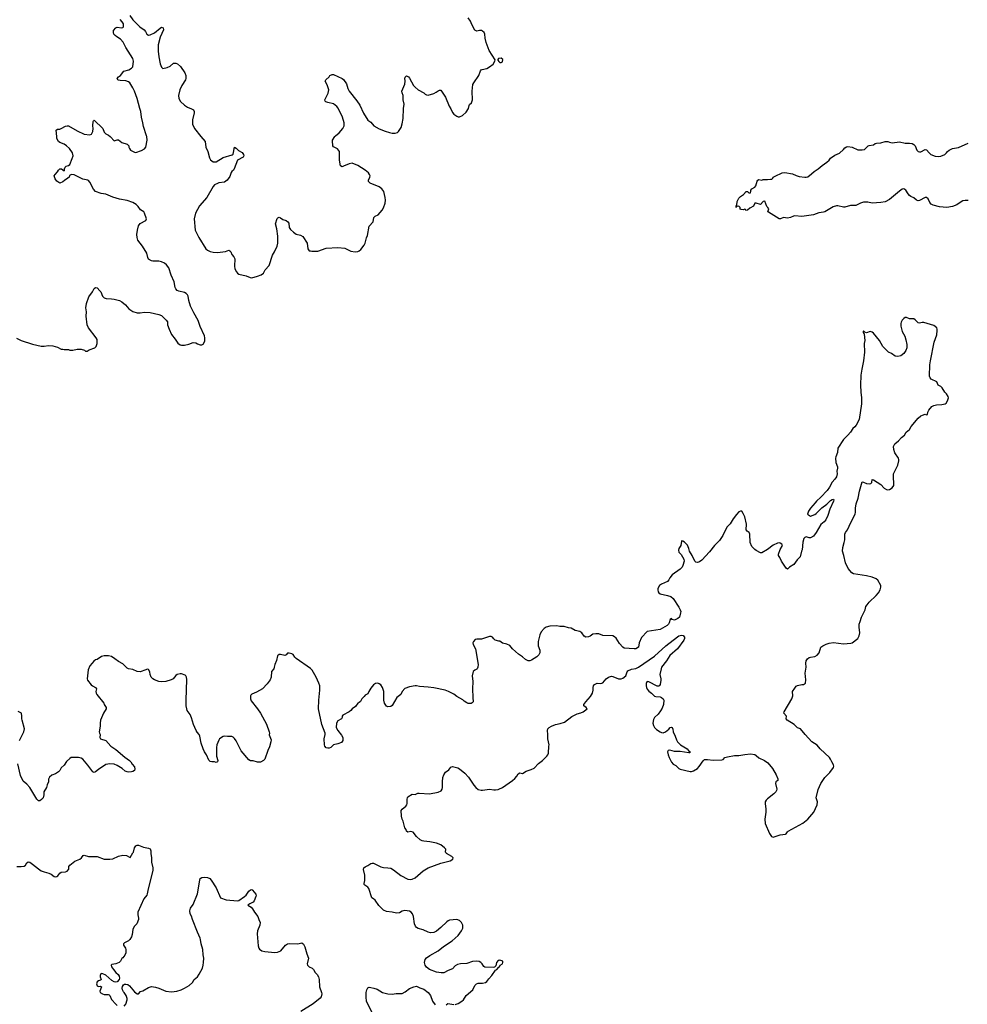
# Model space of a CAD drawing. Header units: inches. Extents: x 2005975 to 2217453, y 644152 to 846769.
# Tile 42 of 162: x 2063310 to 2076538, y 667886 to 681630. Entities that reach past the tile are written whole.
import ezdxf

# ---------------------------------------------------------------- set-up
doc = ezdxf.new("R2010")
doc.units = ezdxf.units.IN
doc.header["$MEASUREMENT"] = 0
for name, color, linetype in [('C0666', 7, 'Continuous'), ('C0667', 7, 'Continuous'), ('C0668', 7, 'Continuous'), ('C0676', 7, 'Continuous'), ('C0677', 7, 'Continuous'), ('C0678', 7, 'Continuous')]:
    doc.layers.add(name, color=color, linetype=linetype)

msp = doc.modelspace()

# ---------------------------------------------------------------- linework, layer by layer
at = {"layer": 'C0666', "color": 6, "elevation": 400}
for points in [[(2063272, 669808), (2063330, 669808), (2063370, 669815), (2063391, 669830), (2063410, 669859), (2063430, 669876), (2063450, 669868), (2063490, 669842), (2063570, 669776), (2063610, 669750), (2063650, 669734), (2063718, 669718), (2063750, 669702), (2063790, 669672), (2063814, 669666), (2063830, 669669), (2063842, 669678), (2063870, 669717), (2063890, 669731), (2063950, 669736), (2063974, 669746), (2063994, 669770), (2063995, 669810), (2064010, 669830), (2064078, 669882), (2064150, 669910), (2064174, 669930), (2064196, 669964), (2064210, 669968), (2064270, 669949), (2064390, 669947), (2064490, 669913), (2064510, 669910), (2064570, 669910), (2064610, 669917), (2064690, 669953), (2064750, 669967), (2064802, 669962), (2064850, 669935), (2064890, 670000)], [(2065138, 670000), (2065138, 669990), (2065150, 669930), (2065149, 669870), (2065168, 669792), (2065168, 669752), (2065102, 669498), (2065090, 669429), (2065083, 669410), (2065044, 669356), (2064961, 669170), (2064957, 669137), (2064969, 669090), (2064966, 669070), (2064943, 669010), (2064909, 668971), (2064889, 668931), (2064880, 668860), (2064870, 668829), (2064848, 668792), (2064827, 668770), (2064774, 668746), (2064759, 668730), (2064760, 668710), (2064785, 668670), (2064790, 668650), (2064790, 668606), (2064779, 668570), (2064750, 668535), (2064735, 668525), (2064716, 668490), (2064696, 668470), (2064652, 668450), (2064598, 668442), (2064588, 668432), (2064592, 668410), (2064617, 668370), (2064651, 668330), (2064683, 668303), (2064699, 668279), (2064704, 668250), (2064699, 668230), (2064670, 668199), (2064650, 668194), (2064630, 668198), (2064596, 668216), (2064510, 668291), (2064469, 668311), (2064450, 668314), (2064441, 668310), (2064431, 668290), (2064431, 668270), (2064445, 668230), (2064438, 668222), (2064410, 668215), (2064390, 668198), (2064382, 668170), (2064390, 668146), (2064410, 668136), (2064437, 668137), (2064451, 668131), (2064428, 668070), (2064431, 668050), (2064465, 668030), (2064490, 668022), (2064543, 668023), (2064558, 668018), (2064568, 668008), (2064591, 667951), (2064650, 667886), (2064670, 667871)], [(2070000, 668499), (2069990, 668496), (2069967, 668470), (2069955, 668425), (2069936, 668404), (2069920, 668400), (2069805, 668404), (2069790, 668413), (2069767, 668450), (2069747, 668470), (2069724, 668484), (2069690, 668490), (2069630, 668482), (2069550, 668455), (2069462, 668450), (2069420, 668440), (2069390, 668422), (2069350, 668382), (2069290, 668359), (2069230, 668327), (2069195, 668325), (2069130, 668335), (2069030, 668374), (2068990, 668405), (2068970, 668430), (2068959, 668470), (2068970, 668510), (2068990, 668534), (2069033, 668567), (2069149, 668631), (2069225, 668695), (2069348, 668770), (2069430, 668846), (2069478, 668910), (2069494, 668950), (2069495, 668990), (2069478, 669030), (2069450, 669056), (2069410, 669070), (2069310, 669059), (2069290, 669051), (2069270, 669036), (2069190, 668957), (2069130, 668907), (2069090, 668890), (2069045, 668885), (2069010, 668894), (2068944, 668924), (2068870, 668946), (2068850, 668956), (2068835, 668975), (2068819, 669010), (2068805, 669110), (2068793, 669150), (2068774, 669170), (2068750, 669184), (2068686, 669194), (2068650, 669185), (2068610, 669164), (2068570, 669156), (2068510, 669172), (2068430, 669183), (2068390, 669199), (2068325, 669265), (2068270, 669341), (2068250, 669357), (2068224, 669370), (2068183, 669503), (2068170, 669523), (2068128, 669548), (2068120, 669560), (2068116, 669570), (2068127, 669613), (2068129, 669650), (2068128, 669690), (2068111, 669769), (2068115, 669790), (2068134, 669806), (2068170, 669823), (2068210, 669852), (2068230, 669858), (2068250, 669856), (2068350, 669807), (2068390, 669794), (2068450, 669793), (2068490, 669784), (2068530, 669764), (2068630, 669684), (2068730, 669634), (2068770, 669629), (2068790, 669633), (2068828, 669652), (2068941, 669750), (2069010, 669790), (2069190, 669856), (2069318, 669890), (2069355, 669910), (2069362, 669930), (2069342, 669950), (2069269, 669990), (2069263, 670000)], [(2064770, 667861), (2064792, 667888), (2064812, 667948), (2064811, 667969), (2064797, 668010), (2064770, 668050), (2064759, 668059), (2064743, 668090), (2064741, 668110), (2064746, 668134), (2064761, 668158), (2064773, 668167), (2064790, 668169), (2064820, 668160), (2064841, 668142), (2064910, 668062), (2064950, 668032), (2064968, 668032), (2064997, 668063), (2065030, 668072), (2065110, 668119), (2065150, 668133), (2065206, 668126), (2065250, 668113), (2065350, 668070), (2065430, 668060), (2065502, 668070), (2065565, 668090), (2065609, 668110), (2065675, 668150), (2065720, 668190), (2065747, 668233), (2065790, 668270), (2065814, 668306), (2065860, 668390), (2065873, 668430), (2065877, 668470), (2065879, 668530), (2065870, 668578), (2065866, 668650), (2065842, 668730), (2065835, 668790), (2065830, 668810), (2065790, 668891), (2065722, 669070), (2065710, 669114), (2065690, 669149), (2065686, 669190), (2065695, 669230), (2065730, 669277), (2065793, 669430), (2065822, 669618), (2065830, 669641), (2065850, 669655), (2065890, 669660), (2065930, 669657), (2065962, 669642), (2065981, 669621), (2066053, 669510), (2066114, 669370), (2066190, 669343), (2066352, 669328), (2066370, 669336), (2066450, 669389), (2066473, 669410), (2066510, 669463), (2066530, 669482), (2066550, 669487), (2066560, 669480), (2066604, 669424), (2066610, 669410), (2066608, 669390), (2066585, 669330), (2066570, 669310), (2066523, 669290), (2066495, 669270), (2066541, 669241), (2066560, 669220), (2066587, 669170), (2066635, 669110), (2066648, 669070), (2066668, 669030), (2066664, 668990), (2066628, 668910), (2066625, 668870), (2066640, 668700), (2066648, 668670), (2066657, 668657), (2066691, 668631), (2066730, 668622), (2066870, 668611), (2066910, 668613), (2066955, 668630), (2067019, 668710), (2067050, 668731), (2067070, 668735), (2067190, 668732), (2067250, 668742), (2067270, 668726), (2067289, 668690), (2067316, 668590), (2067339, 668530), (2067321, 668450), (2067329, 668430), (2067350, 668410), (2067393, 668390), (2067410, 668371), (2067432, 668330), (2067461, 668301), (2067481, 668270), (2067490, 668230), (2067496, 668130), (2067524, 668050), (2067526, 668030), (2067517, 667990), (2067504, 667970), (2067406, 667894), (2067236, 667784)], [(2069390, 667883), (2069430, 667897), (2069482, 667930), (2069504, 667950), (2069544, 668010), (2069633, 668090), (2069665, 668150), (2069687, 668173), (2069710, 668183), (2069770, 668181), (2069810, 668191), (2069830, 668203), (2069857, 668243), (2069901, 668290), (2069950, 668362), (2069970, 668372), (2070000, 668402)], [(2068237, 667750), (2068152, 667932), (2068146, 667986), (2068148, 668052), (2068154, 668090), (2068170, 668117), (2068190, 668123), (2068210, 668122), (2068253, 668113), (2068298, 668098), (2068372, 668052), (2068450, 668034), (2068510, 668028), (2068563, 668037), (2068650, 668036), (2068690, 668058), (2068752, 668108), (2068810, 668132), (2068850, 668138), (2068895, 668115), (2068950, 668097), (2069012, 668050), (2069042, 668010), (2069072, 667932), (2069110, 667879)], [(2069262, 667878), (2069285, 667895), (2069370, 667881)]]:
    msp.add_lwpolyline(points, dxfattribs=at)
at = {"layer": 'C0667', "color": 6, "elevation": 400}
for points in [[(2063265, 677185), (2063330, 677154), (2063490, 677099), (2063611, 677071), (2063649, 677071), (2063710, 677081), (2063770, 677079), (2063837, 677057), (2063890, 677031), (2063910, 677031), (2063930, 677025), (2063990, 677025), (2064010, 677018), (2064050, 677018), (2064110, 677031), (2064170, 677031), (2064216, 677016), (2064230, 677002), (2064250, 677002), (2064278, 677022), (2064358, 677050), (2064375, 677070), (2064393, 677110), (2064390, 677166), (2064377, 677190), (2064269, 677329), (2064250, 677370), (2064237, 677490), (2064240, 677550), (2064235, 677610), (2064242, 677670), (2064277, 677763), (2064327, 677830), (2064350, 677876), (2064370, 677891), (2064390, 677887), (2064430, 677847), (2064442, 677830), (2064467, 677770), (2064487, 677747), (2064516, 677736), (2064590, 677735), (2064629, 677729), (2064701, 677710), (2064736, 677690), (2064788, 677648), (2064835, 677595), (2064890, 677555), (2064950, 677539), (2064990, 677539), (2065050, 677547), (2065130, 677541), (2065253, 677513), (2065290, 677499), (2065354, 677434), (2065371, 677411), (2065375, 677370), (2065394, 677310), (2065430, 677236), (2065481, 677170), (2065515, 677115), (2065550, 677091), (2065570, 677086), (2065610, 677087), (2065670, 677101), (2065730, 677125), (2065770, 677118), (2065790, 677105), (2065830, 677092), (2065850, 677092), (2065870, 677102), (2065890, 677134), (2065892, 677148), (2065895, 677190), (2065890, 677218), (2065830, 677349), (2065801, 677430), (2065739, 677539), (2065695, 677630), (2065670, 677710), (2065661, 677770), (2065653, 677790), (2065632, 677810), (2065610, 677820), (2065530, 677839), (2065510, 677851), (2065491, 677871), (2065481, 677890), (2065466, 677970), (2065423, 678063), (2065390, 678165), (2065358, 678210), (2065330, 678230), (2065290, 678250), (2065250, 678260), (2065170, 678258), (2065150, 678263), (2065110, 678286), (2065098, 678310), (2065085, 678370), (2065025, 678470), (2064960, 678550), (2064948, 678590), (2064946, 678630), (2064953, 678690), (2064969, 678751), (2064990, 678786), (2065071, 678829), (2065078, 678850), (2065053, 678930), (2065041, 678950), (2064998, 678978), (2064964, 679024), (2064936, 679050), (2064890, 679079), (2064810, 679105), (2064703, 679123), (2064611, 679151), (2064510, 679194), (2064445, 679205), (2064370, 679231), (2064342, 679262), (2064290, 679363), (2064270, 679384), (2064259, 679390), (2064190, 679402), (2064070, 679463), (2064033, 679467), (2064004, 679456), (2063998, 679430), (2063983, 679417), (2063933, 679387), (2063910, 679367), (2063870, 679350), (2063830, 679374), (2063806, 679410), (2063792, 679450), (2063805, 679470), (2063836, 679504), (2063850, 679530), (2063870, 679547), (2063892, 679550), (2063930, 679522), (2063935, 679525), (2063936, 679550), (2063944, 679570), (2063957, 679583), (2063990, 679596), (2064010, 679610), (2064044, 679690), (2064055, 679730), (2064047, 679770), (2064005, 679830), (2063963, 679870), (2063931, 679891), (2063870, 679916), (2063850, 679930), (2063830, 679970), (2063827, 680000)], [(2064571, 680000), (2064576, 679996), (2064630, 679938), (2064669, 679951), (2064690, 679951), (2064737, 679917), (2064811, 679891), (2064831, 679870), (2064831, 679850), (2064841, 679830), (2064858, 679810), (2064877, 679797), (2064910, 679781), (2064930, 679778), (2065010, 679805), (2065050, 679826), (2065069, 679851), (2065089, 679950), (2065083, 680000)], [(2065840, 680000), (2065897, 679930), (2065907, 679850), (2065936, 679790), (2065961, 679701), (2065973, 679673), (2066010, 679646), (2066050, 679645), (2066150, 679706), (2066277, 679743), (2066290, 679752), (2066310, 679851), (2066330, 679838), (2066364, 679804), (2066414, 679774), (2066436, 679750), (2066438, 679730), (2066428, 679710), (2066352, 679668), (2066305, 679550), (2066292, 679528), (2066270, 679513), (2066261, 679499), (2066241, 679439), (2066206, 679390), (2066170, 679360), (2066090, 679352), (2066070, 679344), (2066030, 679323), (2066010, 679303), (2065923, 679150), (2065818, 679030), (2065762, 678930), (2065745, 678850), (2065761, 678690), (2065809, 678590), (2065910, 678430), (2065930, 678412), (2065970, 678395), (2066010, 678385), (2066070, 678378), (2066184, 678396), (2066230, 678411), (2066243, 678403), (2066255, 678390), (2066270, 678351), (2066300, 678320), (2066313, 678293), (2066307, 678190), (2066313, 678150), (2066334, 678110), (2066351, 678090), (2066370, 678077), (2066470, 678054), (2066529, 678031), (2066550, 678028), (2066630, 678048), (2066682, 678070), (2066712, 678090), (2066738, 678138), (2066790, 678199), (2066838, 678342), (2066867, 678390), (2066906, 678470), (2066914, 678510), (2066914, 678610), (2066898, 678710), (2066881, 678779), (2066905, 678855), (2066914, 678866), (2066930, 678872), (2066950, 678864), (2066981, 678841), (2067030, 678825), (2067053, 678810), (2067068, 678788), (2067073, 678730), (2067090, 678703), (2067130, 678665), (2067170, 678638), (2067230, 678624), (2067263, 678603), (2067324, 678510), (2067331, 678430), (2067350, 678402), (2067370, 678405), (2067390, 678398), (2067470, 678401), (2067590, 678440), (2067750, 678449), (2067850, 678439), (2067930, 678399), (2067991, 678391), (2068030, 678393), (2068050, 678402), (2068070, 678424), (2068116, 678484), (2068130, 678510), (2068150, 678585), (2068165, 678616), (2068186, 678750), (2068244, 678810), (2068255, 678870), (2068273, 678887), (2068312, 678908), (2068369, 678971), (2068390, 679005), (2068412, 679070), (2068415, 679110), (2068412, 679150), (2068391, 679230), (2068363, 679270), (2068330, 679296), (2068200, 679350), (2068177, 679370), (2068177, 679390), (2068197, 679430), (2068200, 679450), (2068195, 679470), (2068177, 679490), (2068130, 679529), (2068030, 679593), (2067950, 679625), (2067910, 679620), (2067830, 679583), (2067810, 679578), (2067788, 679588), (2067772, 679670), (2067772, 679790), (2067745, 679825), (2067690, 679855), (2067683, 679870), (2067677, 679937), (2067678, 679950), (2067710, 680000)], [(2070000, 672956), (2069949, 672969), (2069927, 672987), (2069910, 673009), (2069890, 673022), (2069870, 673022), (2069755, 672985), (2069690, 672983), (2069670, 672977), (2069645, 672950), (2069636, 672930), (2069641, 672910), (2069671, 672850), (2069711, 672629), (2069707, 672593), (2069698, 672570), (2069690, 672562), (2069662, 672550), (2069642, 672530), (2069627, 672473), (2069637, 672390), (2069632, 672290), (2069633, 672170), (2069639, 672110), (2069627, 672093), (2069610, 672085), (2069570, 672086), (2069550, 672093), (2069516, 672116), (2069496, 672136), (2069410, 672182), (2069370, 672216), (2069294, 672254), (2069250, 672270), (2069090, 672303), (2069010, 672314), (2068890, 672321), (2068850, 672332), (2068830, 672332), (2068750, 672319), (2068688, 672292), (2068651, 672250), (2068628, 672212), (2068573, 672167), (2068510, 672059), (2068490, 672042), (2068450, 672038), (2068430, 672049), (2068404, 672090), (2068395, 672130), (2068391, 672250), (2068374, 672310), (2068350, 672343), (2068330, 672361), (2068310, 672369), (2068278, 672362), (2068250, 672344), (2068210, 672301), (2068182, 672250), (2068170, 672218), (2068130, 672202), (2068118, 672182), (2068087, 672150), (2068065, 672114), (2068050, 672099), (2068030, 672089), (2067996, 672044), (2067951, 672010), (2067933, 671987), (2067911, 671969), (2067820, 671920), (2067812, 671910), (2067811, 671890), (2067802, 671870), (2067750, 671842), (2067730, 671809), (2067729, 671750), (2067750, 671706), (2067804, 671644), (2067819, 671610), (2067822, 671570), (2067800, 671540), (2067750, 671520), (2067692, 671508), (2067652, 671470), (2067630, 671463), (2067610, 671462), (2067587, 671467), (2067570, 671490), (2067566, 671506), (2067560, 671590), (2067574, 671650), (2067573, 671670), (2067526, 671790), (2067483, 672010), (2067487, 672133), (2067501, 672270), (2067498, 672330), (2067487, 672367), (2067450, 672454), (2067393, 672550), (2067370, 672574), (2067170, 672714), (2067152, 672732), (2067128, 672770), (2067110, 672779), (2067070, 672789), (2067050, 672788), (2067030, 672762), (2067010, 672755), (2066950, 672769), (2066930, 672769), (2066910, 672748), (2066895, 672684), (2066871, 672629), (2066863, 672590), (2066855, 672570), (2066827, 672530), (2066820, 672450), (2066806, 672414), (2066763, 672357), (2066698, 672290), (2066616, 672244), (2066550, 672215), (2066537, 672203), (2066531, 672190), (2066531, 672150), (2066543, 672123), (2066630, 672010), (2066670, 671951), (2066754, 671794), (2066791, 671690), (2066795, 671670), (2066792, 671648), (2066818, 671578), (2066817, 671550), (2066799, 671481), (2066773, 671430), (2066731, 671310), (2066711, 671290), (2066670, 671265), (2066630, 671267), (2066570, 671283), (2066530, 671286), (2066510, 671299), (2066403, 671423), (2066330, 671562), (2066310, 671595), (2066290, 671615), (2066270, 671622), (2066210, 671622), (2066170, 671629), (2066150, 671624), (2066101, 671590), (2066090, 671575), (2066060, 671510), (2066055, 671470), (2066055, 671415), (2066059, 671350), (2066075, 671290), (2066071, 671269), (2066050, 671262), (2066030, 671269), (2065990, 671269), (2065970, 671277), (2065950, 671296), (2065917, 671370), (2065890, 671410), (2065872, 671450), (2065844, 671530), (2065825, 671630), (2065816, 671650), (2065785, 671685), (2065771, 671710), (2065738, 671790), (2065710, 671886), (2065688, 671930), (2065648, 671988), (2065641, 672010), (2065634, 672050), (2065632, 672130), (2065641, 672421), (2065639, 672450), (2065630, 672469), (2065619, 672479), (2065570, 672497), (2065550, 672499), (2065510, 672489), (2065490, 672476), (2065450, 672430), (2065426, 672414), (2065350, 672394), (2065293, 672387), (2065250, 672394), (2065193, 672413), (2065166, 672430), (2065146, 672450), (2065129, 672490), (2065126, 672526), (2065110, 672558), (2065090, 672562), (2065070, 672557), (2064990, 672527), (2064950, 672532), (2064890, 672561), (2064830, 672569), (2064810, 672579), (2064750, 672637), (2064690, 672669), (2064639, 672710), (2064590, 672739), (2064550, 672749), (2064490, 672749), (2064450, 672739), (2064390, 672701), (2064370, 672693), (2064346, 672674), (2064321, 672650), (2064290, 672609), (2064266, 672554), (2064251, 672430), (2064256, 672410), (2064307, 672347), (2064327, 672330), (2064367, 672310), (2064381, 672290), (2064374, 672250), (2064377, 672230), (2064387, 672210), (2064485, 672090), (2064491, 672071), (2064515, 672030), (2064516, 672010), (2064479, 671950), (2064436, 671850), (2064431, 671810), (2064434, 671770), (2064421, 671690), (2064423, 671670), (2064431, 671650), (2064428, 671608), (2064438, 671590), (2064510, 671566), (2064582, 671490), (2064650, 671443), (2064776, 671336), (2064842, 671290), (2064860, 671270), (2064878, 671238), (2064910, 671201), (2064916, 671170), (2064911, 671150), (2064890, 671136), (2064870, 671129), (2064834, 671126), (2064810, 671130), (2064782, 671142), (2064739, 671179), (2064670, 671221), (2064630, 671237), (2064570, 671241), (2064510, 671234), (2064410, 671165), (2064370, 671129), (2064350, 671121), (2064330, 671129), (2064263, 671223), (2064189, 671309), (2064170, 671322), (2064130, 671332), (2064090, 671329), (2064050, 671333), (2064030, 671329), (2064010, 671319), (2063965, 671275), (2063930, 671224), (2063890, 671189), (2063868, 671150), (2063850, 671130), (2063810, 671104), (2063757, 671083), (2063725, 671055), (2063713, 671030), (2063710, 670990), (2063693, 670950), (2063685, 670910), (2063645, 670850), (2063647, 670810), (2063636, 670770), (2063615, 670745), (2063590, 670726), (2063570, 670727), (2063550, 670749), (2063450, 670914), (2063410, 670958), (2063360, 671000), (2063321, 671081), (2063283, 671243)], [(2063309, 671569), (2063368, 671690), (2063378, 671730), (2063342, 671850), (2063339, 671870), (2063341, 671910), (2063334, 671950), (2063290, 671974)], [(2069263, 670000), (2069256, 670010), (2069258, 670050), (2069241, 670070), (2069190, 670110), (2069130, 670136), (2069036, 670156), (2068950, 670162), (2068928, 670168), (2068902, 670182), (2068850, 670230), (2068801, 670290), (2068770, 670300), (2068730, 670291), (2068710, 670301), (2068705, 670325), (2068688, 670350), (2068663, 670443), (2068649, 670471), (2068641, 670510), (2068636, 670590), (2068648, 670612), (2068698, 670650), (2068712, 670668), (2068717, 670690), (2068717, 670750), (2068721, 670770), (2068730, 670781), (2068790, 670821), (2068830, 670816), (2068866, 670834), (2068885, 670835), (2069030, 670823), (2069153, 670847), (2069193, 670867), (2069207, 670890), (2069212, 670910), (2069210, 670990), (2069217, 671050), (2069230, 671090), (2069253, 671127), (2069300, 671160), (2069330, 671196), (2069350, 671205), (2069426, 671186), (2069450, 671173), (2069524, 671110), (2069575, 671055), (2069650, 670943), (2069678, 670910), (2069710, 670883), (2069750, 670873), (2069770, 670873), (2069870, 670890), (2069930, 670878), (2069950, 670878), (2069990, 670884), (2070000, 670889)], [(2064890, 670000), (2064896, 670010), (2064911, 670070), (2064930, 670096), (2064950, 670109), (2064970, 670109), (2065039, 670079), (2065110, 670067), (2065130, 670058), (2065140, 670030), (2065138, 670000)]]:
    msp.add_lwpolyline(points, dxfattribs=at)
at = {"layer": 'C0668', "color": 6, "elevation": 400}
for points in [[(2065083, 680000), (2065081, 680010), (2065037, 680137), (2065030, 680188), (2065010, 680270), (2065002, 680350), (2064986, 680390), (2064950, 680529), (2064910, 680633), (2064890, 680678), (2064847, 680750), (2064830, 680762), (2064790, 680775), (2064710, 680780), (2064690, 680785), (2064681, 680790), (2064669, 680810), (2064690, 680830), (2064719, 680850), (2064763, 680910), (2064831, 680929), (2064870, 680951), (2064887, 680970), (2064897, 681050), (2064887, 681090), (2064790, 681241), (2064756, 681316), (2064719, 681359), (2064665, 681390), (2064642, 681410), (2064624, 681430), (2064617, 681450), (2064621, 681479), (2064650, 681516), (2064670, 681525), (2064730, 681515), (2064750, 681521), (2064759, 681530), (2064759, 681570), (2064741, 681601), (2064713, 681633)], [(2064845, 681690), (2064888, 681628), (2064988, 681528), (2065045, 681490), (2065067, 681467), (2065085, 681430), (2065110, 681414), (2065130, 681417), (2065193, 681447), (2065270, 681513), (2065290, 681524), (2065314, 681514), (2065317, 681490), (2065270, 681386), (2065241, 681279), (2065241, 681190), (2065252, 681110), (2065272, 681012), (2065290, 680966), (2065310, 680947), (2065370, 680964), (2065410, 680983), (2065459, 681021), (2065470, 681025), (2065490, 681022), (2065512, 681012), (2065555, 680975), (2065615, 680890), (2065629, 680850), (2065630, 680810), (2065625, 680790), (2065573, 680710), (2065544, 680650), (2065526, 680570), (2065533, 680530), (2065554, 680490), (2065610, 680436), (2065650, 680410), (2065710, 680387), (2065737, 680370), (2065744, 680350), (2065745, 680330), (2065720, 680230), (2065722, 680170), (2065751, 680110), (2065840, 680000)], [(2067710, 680000), (2067716, 680010), (2067770, 680050), (2067822, 680110), (2067840, 680150), (2067840, 680190), (2067815, 680270), (2067755, 680395), (2067738, 680418), (2067690, 680456), (2067613, 680473), (2067585, 680485), (2067575, 680494), (2067570, 680510), (2067617, 680603), (2067624, 680650), (2067601, 680721), (2067573, 680770), (2067581, 680790), (2067628, 680830), (2067638, 680850), (2067670, 680867), (2067690, 680865), (2067810, 680808), (2067830, 680793), (2067874, 680734), (2067890, 680670), (2067910, 680630), (2068016, 680496), (2068056, 680436), (2068110, 680325), (2068169, 680229), (2068210, 680199), (2068254, 680150), (2068330, 680108), (2068410, 680074), (2068474, 680054), (2068510, 680047), (2068550, 680047), (2068583, 680057), (2068599, 680070), (2068635, 680126), (2068650, 680174), (2068663, 680250), (2068669, 680390), (2068677, 680450), (2068664, 680510), (2068664, 680570), (2068647, 680610), (2068645, 680630), (2068685, 680730), (2068692, 680770), (2068688, 680812), (2068692, 680828), (2068701, 680839), (2068710, 680844), (2068730, 680837), (2068737, 680830), (2068752, 680812), (2068808, 680710), (2068829, 680689), (2068873, 680653), (2068951, 680610), (2068970, 680591), (2068990, 680582), (2069010, 680578), (2069090, 680599), (2069124, 680616), (2069150, 680639), (2069170, 680648), (2069190, 680644), (2069253, 680550), (2069303, 680423), (2069330, 680386), (2069350, 680335), (2069370, 680311), (2069410, 680281), (2069430, 680274), (2069450, 680275), (2069490, 680291), (2069541, 680339), (2069575, 680390), (2069583, 680430), (2069590, 680445), (2069616, 680470), (2069629, 680510), (2069624, 680630), (2069637, 680723), (2069649, 680750), (2069717, 680850), (2069744, 680916), (2069752, 680928), (2069765, 680935), (2069830, 680950), (2069870, 680970), (2069917, 681010), (2069942, 681050), (2069948, 681070), (2069861, 681201), (2069822, 681310), (2069808, 681370), (2069803, 681430), (2069793, 681450), (2069772, 681472), (2069757, 681477), (2069730, 681478), (2069690, 681470), (2069664, 681484), (2069623, 681563), (2069604, 681610), (2069570, 681658)], [(2070000, 681090), (2069994, 681090), (2069984, 681076), (2069984, 681064), (2070000, 681044)], [(2063827, 680000), (2063819, 680090), (2063839, 680101), (2063870, 680104), (2063890, 680110), (2063950, 680145), (2063970, 680150), (2063990, 680146), (2064110, 680078), (2064210, 680033), (2064290, 680022), (2064310, 680031), (2064330, 680070), (2064335, 680110), (2064329, 680150), (2064333, 680207), (2064340, 680220), (2064350, 680226), (2064468, 680110), (2064490, 680061), (2064510, 680035), (2064550, 680016), (2064571, 680000)]]:
    msp.add_lwpolyline(points, dxfattribs=at)
at = {"layer": 'C0676', "color": 6, "elevation": 400}
msp.add_lwpolyline([(2070000, 668402), (2070008, 668410), (2070018, 668430), (2070048, 668450), (2070055, 668470), (2070055, 668490), (2070010, 668501), (2070000, 668499)], dxfattribs=at)
at = {"layer": 'C0677', "color": 6}
for points, elevation in [([(2076550, 679104), (2076510, 679108), (2076477, 679103), (2076450, 679088), (2076390, 679044), (2076330, 679021), (2076250, 679007), (2076150, 679016), (2076062, 679042), (2076035, 679055), (2076016, 679076), (2075992, 679130), (2075970, 679150), (2075950, 679148), (2075870, 679106), (2075850, 679102), (2075830, 679109), (2075790, 679144), (2075750, 679163), (2075730, 679178), (2075710, 679197), (2075679, 679250), (2075650, 679268), (2075630, 679262), (2075590, 679238), (2075450, 679122), (2075389, 679089), (2075330, 679078), (2075210, 679068), (2075150, 679081), (2075090, 679083), (2075049, 679071), (2074982, 679038), (2074905, 679035), (2074830, 679015), (2074810, 679015), (2074730, 679031), (2074710, 679030), (2074664, 679016), (2074550, 678950), (2074530, 678942), (2074466, 678934), (2074390, 678907), (2074230, 678882), (2074130, 678893), (2074110, 678889), (2074070, 678869), (2074030, 678859), (2073970, 678868), (2073930, 678849), (2073910, 678849), (2073761, 678941), (2073755, 678950), (2073756, 678964), (2073768, 678990), (2073755, 679010), (2073741, 679021), (2073710, 679095), (2073690, 679094), (2073650, 679049), (2073590, 679069), (2073572, 679068), (2073551, 679029), (2073500, 679000), (2073470, 678969), (2073448, 678968), (2073442, 678982), (2073430, 678986), (2073410, 678978), (2073380, 678980), (2073367, 678987), (2073366, 679010), (2073350, 679026), (2073318, 679022), (2073310, 679006), (2073309, 679029), (2073319, 679041), (2073327, 679090), (2073350, 679139), (2073370, 679163), (2073415, 679190), (2073450, 679231), (2073471, 679231), (2073490, 679214), (2073510, 679214), (2073518, 679230), (2073518, 679250), (2073528, 679270), (2073570, 679294), (2073586, 679310), (2073605, 679375), (2073614, 679390), (2073630, 679401), (2073670, 679391), (2073690, 679398), (2073750, 679398), (2073790, 679406), (2073810, 679405), (2073823, 679417), (2073829, 679430), (2073856, 679444), (2073955, 679490), (2073990, 679495), (2074097, 679477), (2074150, 679454), (2074190, 679443), (2074271, 679431), (2074290, 679431), (2074310, 679437), (2074364, 679476), (2074400, 679510), (2074454, 679546), (2074510, 679595), (2074578, 679642), (2074610, 679670), (2074630, 679696), (2074690, 679737), (2074752, 679768), (2074810, 679817), (2074830, 679841), (2074850, 679853), (2074870, 679859), (2074930, 679851), (2075010, 679815), (2075070, 679811), (2075101, 679819), (2075155, 679870), (2075170, 679876), (2075230, 679882), (2075250, 679901), (2075270, 679908), (2075329, 679911), (2075390, 679931), (2075430, 679931), (2075450, 679921), (2075490, 679911), (2075590, 679926), (2075670, 679904), (2075730, 679905), (2075770, 679900), (2075790, 679890), (2075810, 679871), (2075833, 679810), (2075851, 679790), (2075870, 679784), (2075890, 679786), (2075950, 679819), (2075970, 679812), (2076004, 679770), (2076030, 679750), (2076090, 679725), (2076130, 679718), (2076170, 679726), (2076222, 679750), (2076249, 679770), (2076262, 679790), (2076285, 679810), (2076330, 679832), (2076415, 679845), (2076550, 679904)], 300), ([(2070000, 670889), (2070048, 670912), (2070190, 671011), (2070222, 671038), (2070250, 671070), (2070270, 671105), (2070290, 671116), (2070330, 671108), (2070382, 671138), (2070450, 671162), (2070490, 671183), (2070553, 671247), (2070610, 671290), (2070666, 671350), (2070683, 671370), (2070692, 671390), (2070698, 671490), (2070699, 671510), (2070682, 671590), (2070684, 671650), (2070677, 671710), (2070682, 671730), (2070699, 671750), (2070733, 671770), (2070790, 671790), (2070856, 671804), (2070914, 671826), (2071018, 671902), (2071090, 671941), (2071145, 671955), (2071176, 671970), (2071229, 672010), (2071218, 672030), (2071184, 672050), (2071187, 672070), (2071214, 672110), (2071277, 672183), (2071307, 672230), (2071316, 672270), (2071316, 672310), (2071321, 672330), (2071333, 672350), (2071370, 672367), (2071424, 672364), (2071448, 672372), (2071498, 672430), (2071527, 672450), (2071570, 672465), (2071590, 672461), (2071670, 672427), (2071708, 672428), (2071730, 672437), (2071772, 672470), (2071792, 672528), (2071801, 672539), (2071850, 672564), (2071910, 672573), (2071950, 672592), (2072173, 672747), (2072330, 672890), (2072430, 672969), (2072510, 673028), (2072550, 673039), (2072570, 673035), (2072591, 673010), (2072592, 672990), (2072582, 672970), (2072490, 672850), (2072387, 672753), (2072340, 672680), (2072269, 672590), (2072262, 672570), (2072248, 672490), (2072260, 672430), (2072260, 672410), (2072250, 672350), (2072243, 672337), (2072230, 672327), (2072210, 672325), (2072090, 672389), (2072070, 672393), (2072060, 672380), (2072055, 672364), (2072055, 672330), (2072059, 672310), (2072070, 672283), (2072090, 672255), (2072129, 672229), (2072170, 672188), (2072190, 672182), (2072250, 672176), (2072270, 672168), (2072291, 672151), (2072300, 672130), (2072297, 672070), (2072279, 672021), (2072257, 671983), (2072222, 671938), (2072173, 671887), (2072159, 671861), (2072150, 671810), (2072156, 671776), (2072169, 671749), (2072201, 671721), (2072250, 671689), (2072270, 671678), (2072290, 671676), (2072324, 671690), (2072373, 671727), (2072390, 671748), (2072410, 671754), (2072418, 671750), (2072428, 671728), (2072434, 671690), (2072462, 671630), (2072479, 671579), (2072494, 671550), (2072533, 671510), (2072625, 671450), (2072657, 671417), (2072671, 671410), (2072664, 671396), (2072650, 671394), (2072530, 671414), (2072450, 671417), (2072387, 671433), (2072361, 671430), (2072353, 671410), (2072364, 671370), (2072377, 671330), (2072410, 671268), (2072430, 671239), (2072470, 671218), (2072510, 671178), (2072530, 671167), (2072670, 671134), (2072690, 671135), (2072717, 671143), (2072770, 671176), (2072796, 671204), (2072850, 671284), (2072870, 671301), (2072910, 671304), (2072990, 671295), (2073110, 671299), (2073130, 671303), (2073155, 671330), (2073190, 671342), (2073290, 671357), (2073350, 671359), (2073430, 671374), (2073510, 671383), (2073570, 671371), (2073590, 671361), (2073630, 671328), (2073705, 671290), (2073755, 671255), (2073819, 671179), (2073870, 671090), (2073893, 671033), (2073891, 671010), (2073867, 670990), (2073859, 670970), (2073880, 670890), (2073875, 670870), (2073864, 670850), (2073837, 670823), (2073750, 670755), (2073730, 670734), (2073718, 670710), (2073715, 670690), (2073727, 670610), (2073726, 670570), (2073710, 670470), (2073715, 670410), (2073776, 670270), (2073803, 670230), (2073830, 670219), (2073926, 670250), (2073999, 670261), (2074010, 670267), (2074028, 670292), (2074039, 670301), (2074244, 670416), (2074313, 670470), (2074394, 670566), (2074443, 670670), (2074446, 670710), (2074430, 670770), (2074457, 670883), (2074491, 670970), (2074548, 671052), (2074618, 671122), (2074670, 671190), (2074676, 671210), (2074672, 671230), (2074646, 671270), (2074628, 671310), (2074612, 671330), (2074484, 671450), (2074442, 671502), (2074368, 671550), (2074274, 671650), (2074210, 671729), (2074167, 671747), (2074122, 671790), (2074021, 671850), (2074007, 671870), (2074013, 671910), (2073975, 671950), (2073980, 671970), (2074090, 672151), (2074101, 672190), (2074099, 672250), (2074130, 672301), (2074150, 672326), (2074166, 672334), (2074230, 672351), (2074250, 672352), (2074278, 672370), (2074284, 672416), (2074276, 672510), (2074288, 672590), (2074283, 672650), (2074290, 672679), (2074309, 672710), (2074330, 672726), (2074350, 672733), (2074410, 672741), (2074442, 672758), (2074470, 672790), (2074495, 672870), (2074521, 672890), (2074568, 672912), (2074610, 672926), (2074670, 672934), (2074810, 672918), (2074910, 672926), (2074930, 672931), (2075009, 672990), (2075029, 673030), (2075038, 673070), (2075027, 673150), (2075030, 673190), (2075040, 673230), (2075059, 673290), (2075110, 673390), (2075123, 673437), (2075138, 673462), (2075170, 673499), (2075265, 673590), (2075297, 673630), (2075321, 673670), (2075333, 673707), (2075329, 673730), (2075290, 673808), (2075266, 673826), (2075208, 673850), (2075130, 673869), (2074950, 673896), (2074925, 673910), (2074874, 673970), (2074836, 674050), (2074816, 674150), (2074797, 674210), (2074798, 674262), (2074820, 674330), (2074828, 674370), (2074827, 674450), (2074836, 674470), (2074865, 674510), (2074910, 674610), (2074946, 674670), (2074971, 674730), (2074977, 674750), (2074977, 674810), (2074986, 674870), (2075016, 674950), (2075031, 675050), (2075070, 675179), (2075090, 675176), (2075130, 675154), (2075170, 675149), (2075190, 675156), (2075204, 675170), (2075210, 675210), (2075230, 675208), (2075330, 675142), (2075378, 675090), (2075409, 675070), (2075430, 675068), (2075450, 675073), (2075490, 675097), (2075510, 675129), (2075513, 675150), (2075506, 675250), (2075509, 675290), (2075520, 675320), (2075569, 675410), (2075584, 675470), (2075584, 675490), (2075576, 675510), (2075526, 675586), (2075510, 675630), (2075507, 675670), (2075524, 675710), (2075576, 675750), (2075620, 675800), (2075661, 675830), (2075686, 675874), (2075729, 675910), (2075752, 675950), (2075852, 676068), (2075890, 676101), (2075911, 676111), (2075950, 676122), (2075970, 676114), (2075982, 676118), (2075986, 676150), (2076000, 676180), (2076044, 676230), (2076070, 676243), (2076110, 676252), (2076183, 676257), (2076230, 676266), (2076243, 676277), (2076262, 676310), (2076274, 676350), (2076269, 676370), (2076247, 676407), (2076225, 676430), (2076189, 676489), (2076169, 676509), (2076130, 676529), (2076113, 676573), (2076035, 676614), (2076021, 676630), (2076012, 676652), (2076017, 676810), (2076025, 676870), (2076073, 677127), (2076112, 677230), (2076119, 677290), (2076119, 677310), (2076113, 677330), (2076070, 677359), (2075930, 677401), (2075910, 677403), (2075870, 677396), (2075850, 677399), (2075810, 677439), (2075790, 677453), (2075730, 677455), (2075690, 677472), (2075670, 677472), (2075650, 677461), (2075630, 677437), (2075616, 677410), (2075610, 677390), (2075610, 677350), (2075630, 677279), (2075664, 677210), (2075681, 677161), (2075695, 677095), (2075696, 677050), (2075682, 677010), (2075651, 676969), (2075610, 676940), (2075570, 676929), (2075530, 676934), (2075481, 676970), (2075438, 676990), (2075422, 677002), (2075357, 677070), (2075310, 677152), (2075230, 677253), (2075210, 677269), (2075184, 677276), (2075130, 677258), (2075106, 677266), (2075090, 677286), (2075084, 677276), (2075082, 677270), (2075090, 677254), (2075094, 677254), (2075098, 677238), (2075106, 677150), (2075098, 677110), (2075101, 676990), (2075090, 676866), (2075064, 676750), (2075053, 676670), (2075048, 676530), (2075051, 676430), (2075059, 676350), (2075059, 676270), (2075028, 676050), (2074988, 675970), (2074970, 675947), (2074938, 675922), (2074905, 675870), (2074870, 675830), (2074808, 675770), (2074731, 675650), (2074725, 675590), (2074701, 675530), (2074699, 675510), (2074704, 675450), (2074727, 675390), (2074727, 675370), (2074717, 675330), (2074720, 675290), (2074710, 675250), (2074690, 675216), (2074650, 675173), (2074614, 675106), (2074580, 675060), (2074495, 674965), (2074433, 674910), (2074416, 674884), (2074348, 674810), (2074321, 674770), (2074306, 674726), (2074350, 674698), (2074410, 674724), (2074430, 674737), (2074506, 674814), (2074575, 674865), (2074630, 674918), (2074650, 674932), (2074670, 674936), (2074675, 674930), (2074671, 674910), (2074621, 674799), (2074591, 674710), (2074561, 674650), (2074539, 674621), (2074495, 674585), (2074430, 674470), (2074390, 674419), (2074350, 674398), (2074330, 674397), (2074290, 674409), (2074270, 674402), (2074254, 674386), (2074241, 674339), (2074234, 674230), (2074225, 674210), (2074207, 674130), (2074162, 674090), (2074114, 674026), (2074058, 673990), (2074030, 673958), (2074010, 673975), (2073970, 674029), (2073944, 674070), (2073922, 674122), (2073904, 674150), (2073901, 674170), (2073927, 674233), (2073958, 674290), (2073950, 674309), (2073925, 674325), (2073910, 674329), (2073890, 674323), (2073830, 674294), (2073750, 674235), (2073670, 674190), (2073650, 674190), (2073590, 674222), (2073570, 674235), (2073530, 674277), (2073505, 674330), (2073503, 674450), (2073491, 674471), (2073463, 674490), (2073450, 674510), (2073456, 674590), (2073432, 674690), (2073410, 674738), (2073390, 674768), (2073370, 674769), (2073350, 674759), (2073316, 674724), (2073270, 674663), (2073227, 674593), (2073187, 674550), (2073152, 674490), (2073126, 674430), (2073079, 674361), (2073010, 674290), (2072939, 674201), (2072834, 674086), (2072799, 674061), (2072770, 674053), (2072750, 674058), (2072732, 674072), (2072696, 674150), (2072660, 674210), (2072650, 674250), (2072630, 674296), (2072590, 674335), (2072566, 674350), (2072550, 674355), (2072548, 674352), (2072537, 674290), (2072510, 674247), (2072504, 674224), (2072510, 674199), (2072545, 674165), (2072580, 674100), (2072584, 674070), (2072568, 674010), (2072557, 673990), (2072530, 673960), (2072420, 673880), (2072383, 673837), (2072373, 673810), (2072353, 673790), (2072270, 673750), (2072239, 673730), (2072219, 673690), (2072216, 673670), (2072223, 673643), (2072231, 673630), (2072250, 673615), (2072354, 673594), (2072397, 673577), (2072433, 673550), (2072511, 673431), (2072530, 673390), (2072537, 673370), (2072536, 673350), (2072519, 673290), (2072499, 673270), (2072450, 673248), (2072419, 673259), (2072410, 673269), (2072390, 673259), (2072376, 673210), (2072367, 673190), (2072350, 673172), (2072250, 673118), (2072070, 673089), (2071992, 673008), (2071956, 672930), (2071946, 672870), (2071911, 672850), (2071887, 672847), (2071750, 672857), (2071730, 672870), (2071683, 672923), (2071637, 672997), (2071615, 673015), (2071590, 673028), (2071450, 673034), (2071395, 673055), (2071350, 673056), (2071310, 673051), (2071274, 673026), (2071250, 673015), (2071212, 673012), (2071190, 673024), (2071158, 673070), (2071130, 673090), (2071066, 673106), (2071010, 673135), (2070970, 673140), (2070910, 673158), (2070850, 673158), (2070810, 673168), (2070710, 673163), (2070661, 673150), (2070631, 673130), (2070590, 673083), (2070570, 673041), (2070549, 672950), (2070546, 672914), (2070547, 672890), (2070571, 672830), (2070569, 672790), (2070556, 672764), (2070530, 672737), (2070453, 672690), (2070430, 672682), (2070410, 672682), (2070370, 672700), (2070330, 672736), (2070275, 672775), (2070190, 672849), (2070150, 672895), (2070110, 672914), (2070050, 672929), (2070010, 672953), (2070000, 672956)], 400)]:
    msp.add_lwpolyline(points, dxfattribs=dict(at, elevation=elevation))
at = {"layer": 'C0678', "color": 6, "elevation": 400}
msp.add_lwpolyline([(2070000, 681044), (2070010, 681032), (2070030, 681031), (2070050, 681042), (2070052, 681072), (2070033, 681093), (2070000, 681090)], dxfattribs=at)

doc.saveas('drawing.dxf')
